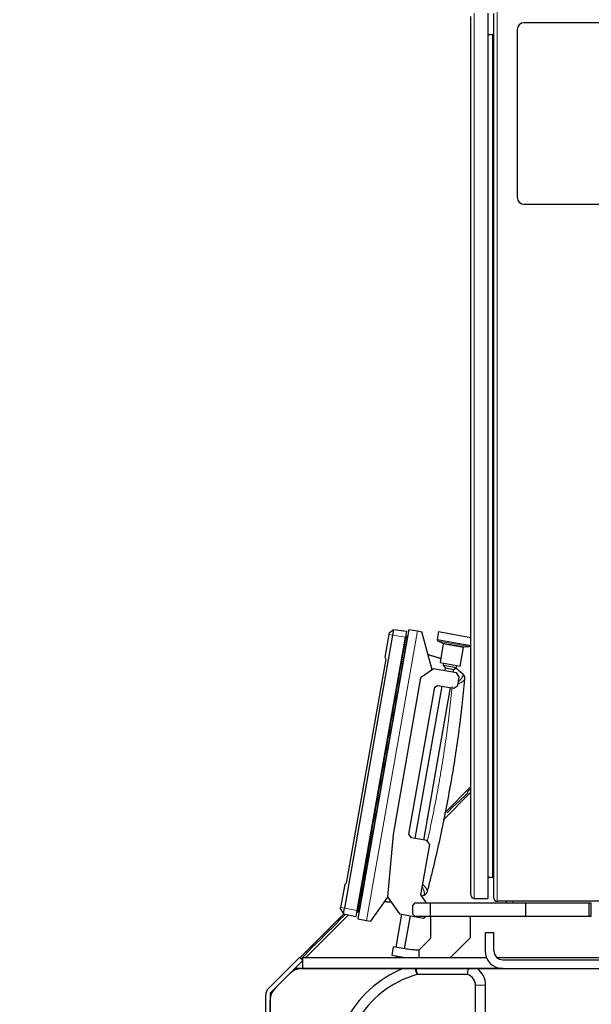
# Model space of a CAD drawing. Header units: inches. Extents: x 0 to 20790, y -12 to 14700.
# Tile 138 of 184: x 9243 to 9757, y 6123 to 7007. Entities that reach past the tile are written whole.
import ezdxf

# ---------------------------------------------------------------- set-up
doc = ezdxf.new("R2010")
doc.units = ezdxf.units.IN
doc.layers.add('1', color=7, linetype='Continuous', true_color=0xffffff)
doc.layers.add('254', color=7, linetype='Continuous', true_color=0xffffff)
doc.styles.add('latin_extended', font='simplex.shx')
doc.dimstyles.get("Standard").update_dxf_attribs({"dimtxt": 0.18, "dimasz": 0.18, "dimexe": 0.18, "dimexo": 0.0625, "dimgap": 0.09, "dimtad": 0, "dimtih": 1, "dimtoh": 1, "dimdec": 4, "dimzin": 0, "dimdsep": 46, "dimtxsty": 'Standard', "dimcen": 0.09, "dimadec": 0, "dimazin": 0, "dimtfac": 1, "dimtdec": 4, "dimtofl": 0, "dimtmove": 0, "dimatfit": 3, "dimfxl": 1, "dimtolj": 1, "dimtzin": 0, "dimarcsym": 0})

# ---------------------------------------------------------------- blocks, each defined once
blk = doc.blocks.new('_U0')
at = {"layer": '254', "color": 3, "linetype": 'Continuous', "lineweight": 13, "transparency": 16777216}
for p, q in [((10434.39, 7050.21), (8553.08, 7050.21)), ((8588.08, 6927.71), (8588.08, 4715.52)), ((10276.58, 4593.02), (8553.08, 4593.02))]:
    blk.add_line(p, q, dxfattribs=at)
at = {"layer": '254', "color": 3, "transparency": 16777216}
for points in [[(8608.5, 6927.71), (8567.66, 6927.71), (8588.08, 7050.21)], [(8567.66, 4715.52), (8608.5, 4715.52), (8588.08, 4593.02)]]:
    blk.add_solid(points, dxfattribs=at)
at = {"layer": 'Defpoints', "color": 0, "transparency": 16777216}
for p in [(10469.39, 7050.21), (8588.08, 4593.02), (10311.58, 4593.02)]:
    blk.add_point(p, dxfattribs=at)
at = {"layer": '254', "color": 2, "lineweight": 13, "transparency": 16777216, "insert": (8404.33, 5605.78), "char_height": 122.5, "attachment_point": 1, "rotation": 90, "style": 'latin_extended'}
blk.add_mtext('\\A1;2457', dxfattribs=at)
blk = doc.blocks.new('_U6')
at = {"layer": '254', "color": 3, "linetype": 'Continuous', "lineweight": 13, "transparency": 16777216}
for p, q in [((10311.58, 4628.02), (10311.58, 7715.21)), ((10469.39, 7085.21), (10469.39, 7715.21)), ((10311.58, 7680.21), (9584.69, 7680.21)), ((10189.08, 7680.21), (10066.58, 7680.21)), ((10469.39, 7680.21), (10311.58, 7680.21)), ((10591.89, 7680.21), (10714.39, 7680.21))]:
    blk.add_line(p, q, dxfattribs=at)
at = {"layer": '254', "color": 3, "transparency": 16777216}
for points in [[(10189.08, 7659.8), (10189.08, 7700.63), (10311.58, 7680.21)], [(10591.89, 7700.63), (10591.89, 7659.8), (10469.39, 7680.21)]]:
    blk.add_solid(points, dxfattribs=at)
at = {"layer": 'Defpoints', "color": 0, "transparency": 16777216}
for p in [(10311.58, 7680.21), (10469.39, 7050.21), (10311.58, 4593.02)]:
    blk.add_point(p, dxfattribs=at)
at = {"layer": '254', "color": 2, "lineweight": 13, "transparency": 16777216, "insert": (9645.94, 7863.96), "char_height": 122.5, "attachment_point": 1, "style": 'latin_extended'}
blk.add_mtext('\\A1;158', dxfattribs=at)

msp = doc.modelspace()

# ---------------------------------------------------------------- linework, layer by layer
at = {"layer": '1', "color": 110, "linetype": 'Continuous', "lineweight": 13}
for p, q in [((9651.953, 7013.019), (9651.953, 6218.019)), ((9672.378, 7015.519), (9672.378, 6215.519)), ((9668.278, 6237.019), (9668.278, 6994.019)), ((9600.995, 6458.269), (9555.152, 6198.28)), ((9575.072, 6455.224), (9578.517, 6454.617)), ((9578.517, 6454.617), (9590.041, 6452.585)), ((9591.494, 6451.977), (9590.551, 6452.143)), ((9619.716, 6449.087), (9647.229, 6444.236)), ((9623.805, 6447.306), (9642.778, 6443.96)), ((9624.097, 6446.761), (9642.316, 6443.548)), ((9531.834, 6210.007), (9535.279, 6209.4)), ((9535.279, 6209.4), (9546.803, 6207.368)), ((9686.578, 6215.519), (9686.578, 6214.019)), ((9548.377, 6207.448), (9547.435, 6207.616)), ((9598.648, 6155.019), (9600.163, 6149.644)), ((9662.079, 6140.019), (9653.079, 6140.019))]:
    msp.add_line(p, q, dxfattribs=at)
at = {"layer": '1', "color": 2, "linetype": 'Continuous', "lineweight": 25}
for p, q in [((9663.953, 7013.019), (9663.953, 6218.019)), ((9669.578, 6218.319), (9669.578, 7012.719)), ((9648.953, 6221.019), (9648.953, 7010.019)), ((10042.578, 7004.519), (9696.578, 7004.519)), ((9690.578, 6998.519), (9690.578, 6847.519)), ((9663.953, 6994.019), (9668.278, 6994.019)), ((9696.578, 6841.519), (10042.578, 6841.519)), ((9593.116, 6459.658), (9547.273, 6199.669)), ((9575.335, 6456.713), (9575.072, 6455.224)), ((9575.335, 6456.713), (9579.408, 6459.672)), ((9579.408, 6459.672), (9578.517, 6454.617)), ((9579.408, 6459.672), (9591.004, 6458.043)), ((9591.004, 6458.043), (9590.041, 6452.585)), ((9593.116, 6459.658), (9600.995, 6458.269)), ((9600.995, 6458.269), (9604.934, 6457.575)), ((9614.088, 6423.413), (9604.934, 6457.575)), ((9619.751, 6457.682), (9618.525, 6450.726)), ((9619.751, 6457.682), (9648.954, 6452.532)), ((9578.517, 6454.617), (9535.279, 6209.4)), ((9546.803, 6207.368), (9590.041, 6452.585)), ((9575.072, 6455.224), (9571.439, 6434.618)), ((9591.754, 6451.931), (9591.747, 6451.933)), ((9591.773, 6452.078), (9591.779, 6452.077)), ((9618.525, 6450.726), (9648.909, 6445.369)), ((9619.716, 6449.087), (9623.805, 6447.306)), ((9624.097, 6446.761), (9621.145, 6430.019)), ((9639.364, 6426.807), (9642.316, 6443.548)), ((9642.778, 6443.96), (9647.229, 6444.236)), ((9648.909, 6445.369), (9648.953, 6445.62)), ((9572.393, 6432.965), (9536.929, 6231.841)), ((9571.439, 6434.618), (9572.393, 6432.965)), ((9621.145, 6430.019), (9639.364, 6426.807)), ((9624.346, 6429.455), (9623.999, 6427.485)), ((9615.308, 6424.267), (9603.723, 6416.156)), ((9635.989, 6420.621), (9615.308, 6424.267)), ((9623.999, 6427.485), (9625.621, 6425.168)), ((9623.999, 6427.485), (9635.816, 6425.401)), ((9625.621, 6425.168), (9625.156, 6422.531)), ((9625.621, 6425.168), (9633.499, 6423.779)), ((9633.034, 6421.142), (9633.499, 6423.779)), ((9633.499, 6423.779), (9635.816, 6425.401)), ((9635.289, 6425.032), (9641.503, 6419.817)), ((9635.816, 6425.401), (9636.164, 6427.371)), ((9638.422, 6417.145), (9635.989, 6420.621)), ((9603.723, 6416.156), (9578.892, 6275.328)), ((9637.033, 6409.267), (9638.422, 6417.145)), ((9593.2, 6275.851), (9616.469, 6407.816)), ((9622.725, 6408.743), (9598.588, 6271.855)), ((9606.466, 6270.466), (9630.603, 6407.354)), ((9616.469, 6407.816), (9618.786, 6409.438)), ((9618.786, 6409.438), (9633.558, 6406.833)), ((9633.558, 6406.833), (9637.033, 6409.267)), ((9648.952, 6318.475), (9625.141, 6294.663)), ((9645.831, 6313.678), (9648.954, 6316.801)), ((9623.822, 6288.292), (9648.953, 6313.423)), ((9637.676, 6304.788), (9645.198, 6312.027)), ((9646.255, 6312.83), (9645.831, 6313.254)), ((9645.863, 6312.061), (9646.255, 6312.83)), ((9627.566, 6295.059), (9630.11, 6297.507)), ((9630.11, 6297.507), (9630.117, 6297.861)), ((9630.117, 6297.861), (9637.322, 6304.795)), ((9637.322, 6304.795), (9637.676, 6304.788)), ((9578.892, 6275.328), (9574.002, 6219.438)), ((9595.633, 6272.376), (9593.2, 6275.851)), ((9609.421, 6269.945), (9595.633, 6272.376)), ((9611.854, 6266.47), (9609.421, 6269.945)), ((9603.866, 6221.169), (9611.854, 6266.47)), ((9663.953, 6237.019), (9668.278, 6237.019)), ((9535.467, 6230.614), (9531.834, 6210.007)), ((9536.929, 6231.841), (9535.467, 6230.614)), ((9559.091, 6197.585), (9574.197, 6219.159)), ((9574.002, 6219.438), (9584.636, 6204.251)), ((9608.873, 6214.019), (9603.866, 6221.169)), ((9606.368, 6220.558), (9604.715, 6219.957)), ((9651.953, 6218.019), (9663.953, 6218.019)), ((9531.571, 6208.519), (9531.834, 6210.007)), ((9531.571, 6208.519), (9534.387, 6204.345)), ((9534.387, 6204.345), (9535.279, 6209.4)), ((9598.578, 6214.019), (9596.578, 6212.019)), ((9596.578, 6204.019), (9596.578, 6212.019)), ((9598.578, 6214.019), (9612.578, 6214.019)), ((9612.578, 6214.019), (9698.335, 6214.019)), ((9612.578, 6202.019), (9612.578, 6214.019)), ((10046.778, 6215.519), (9672.378, 6215.519)), ((9680.578, 6215.519), (9680.578, 6214.019)), ((9698.335, 6214.019), (9755.078, 6214.019)), ((9698.335, 6202.019), (9698.335, 6214.019)), ((9755.078, 6214.019), (9757.078, 6214.019)), ((9755.078, 6202.019), (9755.078, 6214.019)), ((9757.078, 6202.019), (9757.078, 6214.019)), ((9534.746, 6204.269), (9495.237, 6164.76)), ((9500.549, 6165.019), (9538.913, 6203.383)), ((9529.653, 6197.5), (9536.127, 6203.975)), ((9534.387, 6204.345), (9545.841, 6201.91)), ((9545.841, 6201.91), (9546.803, 6207.368)), ((9548.256, 6206.762), (9547.14, 6205.943)), ((9548.256, 6206.762), (9547.14, 6205.943)), ((9547.273, 6199.669), (9555.152, 6198.28)), ((9548.603, 6207.252), (9548.603, 6207.251)), ((9548.606, 6207.251), (9548.603, 6207.252)), ((9548.603, 6207.251), (9548.603, 6207.251)), ((9548.61, 6207.251), (9548.603, 6207.251)), ((9548.637, 6207.402), (9548.63, 6207.403)), ((9586.606, 6203.903), (9581.389, 6174.315)), ((9584.636, 6204.251), (9606.302, 6200.43)), ((9589.267, 6172.926), (9594.484, 6202.514)), ((9596.578, 6204.019), (9598.578, 6202.019)), ((9598.578, 6202.019), (9612.578, 6202.019)), ((9606.302, 6200.43), (9608.57, 6202.019)), ((9612.578, 6202.019), (9612.578, 6182.35)), ((9612.578, 6202.019), (9698.335, 6202.019)), ((9648.578, 6183.019), (9648.578, 6202.019)), ((9698.335, 6202.019), (9755.078, 6202.019)), ((9755.078, 6202.019), (9757.078, 6202.019)), ((9515.511, 6183.358), (9522.582, 6190.429)), ((9522.582, 6190.429), (9522.936, 6190.429)), ((9522.936, 6190.429), (9529.653, 6197.147)), ((9529.653, 6197.147), (9529.653, 6197.5)), ((9555.152, 6198.28), (9559.091, 6197.585)), ((9508.793, 6176.287), (9515.511, 6183.005)), ((9515.511, 6183.005), (9515.511, 6183.358)), ((9612.344, 6181.784), (9602.335, 6171.775)), ((9630.579, 6165.019), (9648.578, 6183.019)), ((9669.578, 6187.019), (9661.578, 6187.019)), ((9661.578, 6187.019), (9661.578, 6171.019)), ((9669.578, 6171.019), (9669.578, 6187.019)), ((9501.369, 6169.216), (9508.44, 6176.287)), ((9508.44, 6176.287), (9508.793, 6176.287)), ((9578.066, 6166.777), (9579.455, 6174.656)), ((9591.273, 6172.572), (9579.455, 6174.656)), ((9466.922, 6137.049), (9494.935, 6165.062)), ((9494.935, 6165.062), (9497.764, 6162.234)), ((9496.252, 6163.746), (9501.369, 6168.863)), ((9497.778, 6155.019), (9497.778, 6165.019)), ((9497.778, 6165.019), (9662.747, 6165.019)), ((9501.369, 6168.863), (9501.369, 6169.216)), ((9588.037, 6165.019), (9578.066, 6166.777)), ((9582.167, 6165.773), (9585.614, 6165.165)), ((9602.077, 6171.603), (9602.077, 6165.019)), ((9672.296, 6165.019), (9808.383, 6165.019)), ((9490.549, 6155.019), (9468.578, 6133.049)), ((9497.764, 6162.234), (9490.549, 6155.019)), ((9597.989, 6155.019), (9490.549, 6155.019)), ((9496.805, 6155.019), (9588.013, 6155.019)), ((9497.764, 6162.234), (9497.778, 6162.249)), ((9497.778, 6155.019), (9597.996, 6155.019)), ((9646.255, 6155.019), (9599.7, 6155.019)), ((9677.472, 6155.019), (9600.363, 6155.019)), ((9600.365, 6155.019), (9677.479, 6155.019)), ((9654.74, 6155.019), (9677.479, 6155.019)), ((9677.578, 6163.019), (10039.152, 6163.019)), ((9677.578, 6155.019), (10039.152, 6155.019)), ((9472.969, 6137.41), (9486.179, 6150.619)), ((9645.636, 6149.686), (9600.319, 6149.686)), ((9653.079, 6107.618), (9653.079, 6140.019)), ((9662.079, 6107.619), (9662.079, 6140.019)), ((9464.578, 6074.887), (9464.578, 6131.392)), ((9468.578, 6133.049), (9468.578, 6074.796)), ((9468.579, 6081.019), (9468.579, 6126.81))]:
    msp.add_line(p, q, dxfattribs=at)
for centre, radius, start, end in [((9696.578, 6998.519), 6, 90, 180), ((9668.278, 6995.319), 1.3, 270, 0), ((9696.578, 6847.519), 6, 180, 270), ((9620.515, 6450.921), 2, 185.575785, 246.459284), ((9623.605, 6446.848), 0.5, 350, 66.459284), ((9642.809, 6443.461), 0.5, 93.540716, 170), ((9647.105, 6446.232), 2, 273.540716, 334.424215), ((9645.551, 6311.636), 0.527, 53.70818, 132.119815), ((9646.043, 6313.466), 0.3, 135, 225), ((9646.043, 6313.466), 0.3, 135, 225), ((9628.953, 6293.618), 2, 133.900697, 135), ((9668.278, 6235.719), 1.3, 0, 90), ((9651.953, 6221.019), 3, 180, 270), ((9672.378, 6218.319), 2.8, 180, 270), ((9611.778, 6182.35), 0.8, 315, 0), ((9582.341, 6166.758), 1, 216.335116, 260), ((9585.788, 6166.15), 1, 260, 303.664884), ((9601.769, 6172.341), 0.8, 292.614253, 315), ((9677.578, 6171.019), 16, 180, 270), ((9677.578, 6171.019), 8, 180, 270), ((9624.579, 6063.019), 99, 111.675137, 153.223504), ((9643.079, 6140.019), 19, 0, 52.136354), ((9624.579, 6063.019), 90, 105.740549, 150.292933), ((9602.876, 6140.019), 10, 104.817624, 105.740549), ((9643.079, 6140.019), 10, 0, 75.182376), ((9472.578, 6131.392), 8, 135, 180)]:
    msp.add_arc(centre, radius, start, end, dxfattribs=at)
at = {"layer": '1', "color": 110, "linetype": 'Continuous', "lineweight": 13}
for centre, major_axis, ratio, start_param, end_param in [((9589.84, 6452.269), (0.985, -0.174), 0.0000455, 0.7635656, 1.427001), ((9590.818, 6452.096), (0.936, -0.165), 0.0000455, 0.1205485, 0.7635417), ((9638.243, 6415.499), (4.978, -0.468), 0.9597088, 0, 0.8879721), ((9604.782, 6225.731), (-4.838, 1.262), 0.9597088, 2.2536204, 3.1415927), ((9547.694, 6207.528), (0.936, -0.165), 1, 5.5196436, 6.1626368)]:
    msp.add_ellipse(centre, major_axis=major_axis, ratio=ratio, start_param=start_param, end_param=end_param, dxfattribs=at)
at = {"layer": '1', "color": 2, "linetype": 'Continuous', "lineweight": 25}
for centre, major_axis, ratio, start_param, end_param in [((9590.014, 6453.253), (-0.985, 0.174), 0.9999989, 3.9057543, 4.5685936), ((9590.825, 6452.13), (-0.936, 0.165), 0.9999989, 3.3452444, 3.9051341), ((9546.549, 6206.749), (0.985, -0.174), 0.9999989, 4.8561844, 5.519311), ((9546.548, 6206.75), (0.985, -0.174), 1, 4.8561843, 5.5196197), ((9546.723, 6207.74), (0.985, -0.174), 0.0014601, 0.7635651, 1.4270009), ((9547.695, 6207.527), (0.936, -0.165), 0.9999989, 5.5196442, 6.1626373), ((9547.701, 6207.567), (0.936, -0.165), 0.0014601, 0.1205484, 0.7635412), ((9601.769, 6172.341), (0, 0.8), 1, 3.116854, 3.5362858), ((9496.805, 6140.019), (-15.018, 0), 0.9987828, 4.712389, 5.4983961), ((9483.588, 6126.802), (-13.868, 5.744), 0.9992864, 5.8907385, 6.6756321)]:
    msp.add_ellipse(centre, major_axis=major_axis, ratio=ratio, start_param=start_param, end_param=end_param, dxfattribs=at)
at = {"layer": '1', "color": 110, "linetype": 'Continuous', "lineweight": 13}
for points in [[(9547.435, 6207.616), (9561.807, 6289.125), (9576.179, 6370.634), (9590.551, 6452.143)], [(9591.494, 6451.977), (9577.122, 6370.468), (9562.75, 6288.959), (9548.377, 6207.448)]]:
    msp.add_open_spline(points, degree=3, dxfattribs=at)
at = {"layer": '1', "color": 2, "linetype": 'Continuous', "lineweight": 25}
for points, degree in [([(9591.747, 6451.933), (9577.375, 6370.424), (9563.003, 6288.915), (9548.63, 6207.403)], 3), ([(9590.845, 6453.809), (9590.652, 6454.092), (9590.327, 6454.203)], 2), ([(9591.614, 6452.658), (9590.845, 6453.809)], 1), ([(9591.614, 6452.658), (9591.614, 6452.658), (9591.592, 6452.532), (9591.539, 6452.232), (9591.494, 6451.977)], 3), ([(9641.503, 6419.817), (9641.762, 6419.6), (9642.263, 6419.088), (9642.876, 6418.096), (9643.265, 6416.892), (9643.311, 6415.983), (9643.267, 6415.521)], 3), ([(9547.14, 6205.943), (9547.14, 6205.943), (9547.203, 6206.305), (9547.354, 6207.161), (9547.435, 6207.616)], 3), ([(9547.14, 6205.943), (9548.256, 6206.762)], 1), ([(9548.377, 6207.448), (9548.332, 6207.191), (9548.278, 6206.889), (9548.256, 6206.762), (9548.256, 6206.762)], 3), ([(9548.63, 6207.403), (9548.603, 6207.252), (9548.603, 6207.252)], 2), ([(9548.606, 6207.251), (9548.605, 6207.251), (9548.61, 6207.251)], 2)]:
    msp.add_open_spline(points, degree=degree, dxfattribs=at)
for points, knots in [([(9591.773, 6452.079), (9591.773, 6452.078), (9591.773, 6452.078), (9591.773, 6452.087), (9591.774, 6452.113), (9591.774, 6452.142), (9591.773, 6452.158)], [0, 0, 0, 0, 0.1103471, 0.2591792, 0.6564689, 1, 1, 1, 1]), ([(9610.453, 6437.022), (9610.579, 6436.988), (9610.705, 6436.954), (9611.296, 6436.793), (9612.227, 6436.537), (9613.157, 6436.275), (9614.085, 6436.012), (9614.549, 6435.878), (9615.941, 6435.475), (9616.867, 6435.201), (9618.716, 6434.642), (9619.639, 6434.358), (9620.972, 6433.94), (9621.382, 6433.809), (9621.792, 6433.678)], [0, 0, 0, 0, 0.0331128, 0.0331128, 0.1556393, 0.2781658, 0.2781658, 0.4006923, 0.4006923, 0.6457453, 0.6457453, 0.8907983, 0.8907983, 1, 1, 1, 1]), ([(9643.221, 6415.031), (9642.465, 6406.997), (9641.628, 6398.972), (9640.252, 6386.945), (9639.772, 6382.938), (9639.023, 6376.931), (9638.768, 6374.929), (9638.248, 6370.926), (9637.984, 6368.925), (9636.634, 6358.924), (9635.473, 6350.935), (9633.611, 6338.97), (9632.971, 6334.984), (9631.979, 6329.01), (9631.644, 6327.02), (9630.963, 6323.04), (9630.617, 6321.051), (9628.864, 6311.111), (9627.382, 6303.176), (9624.259, 6287.34), (9622.618, 6279.439), (9619.176, 6263.671), (9617.376, 6255.804), (9615.026, 6245.992), (9614.551, 6244.031), (9613.591, 6240.111), (9612.137, 6234.236), (9610.639, 6228.372), (9609.62, 6224.469)], [0, 0, 0, 0, 0.125, 0.125, 0.1875, 0.1875, 0.21875, 0.21875, 0.25, 0.25, 0.375, 0.375, 0.4375, 0.4375, 0.46875, 0.46875, 0.5, 0.5, 0.625, 0.625, 0.75, 0.75, 0.875, 0.875, 0.90625, 0.90625, 0.9375, 1, 1, 1, 1]), ([(9643.267, 6415.521), (9643.267, 6415.521), (9643.267, 6415.521), (9643.267, 6415.52), (9643.267, 6415.52), (9643.267, 6415.518), (9643.267, 6415.512), (9643.265, 6415.501), (9643.263, 6415.471), (9643.26, 6415.442), (9643.252, 6415.361), (9643.248, 6415.31), (9643.236, 6415.187), (9643.229, 6415.115), (9643.221, 6415.031)], [0, 0, 0, 0, 0.0006736, 0.0006736, 0.0309563, 0.0622157, 0.1247347, 0.2497726, 0.2497726, 0.4998484, 0.4998484, 0.7499242, 0.7499242, 1, 1, 1, 1]), ([(9609.496, 6223.992), (9609.378, 6223.543), (9609.024, 6222.705), (9608.248, 6221.706), (9607.332, 6220.984), (9606.686, 6220.674), (9606.368, 6220.558)], [0, 0, 0, 0, 0.25, 0.5, 0.75, 1, 1, 1, 1]), ([(9609.62, 6224.469), (9609.599, 6224.387), (9609.58, 6224.316), (9609.549, 6224.197), (9609.536, 6224.148), (9609.516, 6224.069), (9609.508, 6224.04), (9609.501, 6224.012), (9609.498, 6224.001), (9609.496, 6223.995), (9609.496, 6223.993), (9609.496, 6223.993), (9609.496, 6223.992)], [0, 0, 0, 0, 0.2506168, 0.2506168, 0.5012337, 0.5012337, 0.7518505, 0.7518505, 0.8771589, 0.9398131, 0.9711402, 1, 1, 1, 1]), ([(9577.413, 6214.563), (9576.951, 6214.592), (9576.49, 6214.621), (9575.547, 6214.684), (9575.065, 6214.718), (9574.102, 6214.788), (9573.139, 6214.86), (9572.177, 6214.938), (9571.566, 6214.989), (9571.435, 6215), (9571.305, 6215.011)], [0, 0, 0, 0, 0.2264396, 0.2264396, 0.4629301, 0.4629301, 0.6994206, 0.9359111, 0.9359111, 1, 1, 1, 1]), ([(9601.75, 6171.541), (9600.872, 6171.563), (9599.995, 6171.6), (9598.245, 6171.707), (9597.37, 6171.776), (9595.624, 6171.946), (9594.752, 6172.047), (9593.011, 6172.284), (9592.141, 6172.419), (9591.273, 6172.572)], [0, 0, 0, 0, 0.25, 0.25, 0.5, 0.5, 0.75, 0.75, 1, 1, 1, 1]), ([(9598.648, 6155.019), (9596.845, 6155.019), (9595.059, 6155.019), (9591.515, 6155.019), (9589.757, 6155.019), (9588.013, 6155.019)], [0, 0, 0, 0, 0.5, 0.5, 1, 1, 1, 1]), ([(9599.7, 6155.019), (9599.612, 6155.019), (9599.524, 6155.019), (9599.348, 6155.019), (9599.26, 6155.019), (9598.996, 6155.019), (9598.822, 6155.019), (9598.648, 6155.019)], [0, 0, 0, 0, 0.25, 0.25, 0.5, 0.5, 1, 1, 1, 1]), ([(9599.7, 6155.019), (9599.793, 6154.13), (9599.89, 6153.241), (9600.095, 6151.463), (9600.203, 6150.575), (9600.319, 6149.686)], [0, 0, 0, 0, 0.5, 0.5, 1, 1, 1, 1]), ([(9646.255, 6155.019), (9646.161, 6154.13), (9646.064, 6153.241), (9645.859, 6151.463), (9645.751, 6150.575), (9645.636, 6149.686)], [0, 0, 0, 0, 0.5, 0.5, 1, 1, 1, 1]), ([(9654.74, 6155.019), (9654.413, 6155.019), (9654.082, 6155.019), (9653.417, 6155.019), (9653.081, 6155.019), (9652.404, 6155.019), (9652.062, 6155.019), (9651.371, 6155.019), (9651.022, 6155.019), (9650.315, 6155.019), (9649.958, 6155.019), (9649.505, 6155.019), (9649.414, 6155.019), (9649.232, 6155.019), (9649.14, 6155.019), (9648.865, 6155.019), (9648.681, 6155.019), (9647.759, 6155.019), (9647.012, 6155.019), (9646.255, 6155.019)], [0, 0, 0, 0, 0.125, 0.125, 0.25, 0.25, 0.375, 0.375, 0.5, 0.5, 0.625, 0.625, 0.65625, 0.65625, 0.6875, 0.6875, 0.75, 0.75, 1, 1, 1, 1])]:
    msp.add_open_spline(points, degree=3, knots=knots, dxfattribs=at)
at = {"layer": '1', "color": 110, "linetype": 'Continuous', "lineweight": 13}
for points, knots in [([(9637.395, 6410.644), (9637.435, 6410.663), (9637.788, 6410.829), (9638.128, 6410.994), (9638.567, 6411.215), (9638.71, 6411.288), (9638.922, 6411.398), (9638.992, 6411.435), (9639.129, 6411.508), (9639.198, 6411.545), (9639.534, 6411.727), (9640.048, 6412.015), (9640.51, 6412.297), (9640.947, 6412.576), (9641.153, 6412.714), (9641.539, 6412.987), (9641.741, 6413.139), (9641.925, 6413.289), (9641.966, 6413.323), (9641.986, 6413.339), (9642.046, 6413.389), (9642.085, 6413.422), (9642.198, 6413.52), (9642.27, 6413.585), (9642.474, 6413.776), (9642.714, 6414.026), (9642.894, 6414.263), (9643.042, 6414.493), (9643.1, 6414.605), (9643.185, 6414.823), (9643.212, 6414.929), (9643.221, 6415.031)], [0, 0, 0, 0, 0.0113915, 0.101265, 0.101265, 0.1462017, 0.1462017, 0.1686701, 0.1686701, 0.1911385, 0.1911385, 0.281012, 0.3708855, 0.3708855, 0.460759, 0.460759, 0.5506325, 0.5618667, 0.5618667, 0.5731009, 0.5731009, 0.5955692, 0.5955692, 0.640506, 0.640506, 0.7303795, 0.820253, 0.820253, 0.9101265, 0.9101265, 1, 1, 1, 1]), ([(9637.723, 6412.83), (9637.736, 6412.842), (9637.749, 6412.854), (9637.89, 6412.985), (9638.017, 6413.104), (9638.202, 6413.281), (9638.263, 6413.341), (9638.384, 6413.458), (9638.444, 6413.517), (9638.738, 6413.809), (9639.185, 6414.27), (9639.584, 6414.718), (9639.959, 6415.16), (9640.134, 6415.377), (9640.46, 6415.806), (9640.629, 6416.043), (9640.782, 6416.276), (9640.816, 6416.328), (9640.832, 6416.353), (9640.881, 6416.43), (9640.913, 6416.481), (9641.006, 6416.633), (9641.064, 6416.733), (9641.228, 6417.028), (9641.418, 6417.41), (9641.55, 6417.769), (9641.653, 6418.115), (9641.69, 6418.283), (9641.735, 6418.606), (9641.742, 6418.761), (9641.733, 6418.91)], [0, 0, 0, 0, 0.0049751, 0.0049751, 0.0547264, 0.0547264, 0.079602, 0.079602, 0.1044776, 0.1044776, 0.2039801, 0.3034826, 0.3034826, 0.4029851, 0.4029851, 0.5024876, 0.5149254, 0.5149254, 0.5273632, 0.5273632, 0.5522388, 0.5522388, 0.60199, 0.60199, 0.7014925, 0.800995, 0.800995, 0.9004975, 0.9004975, 1, 1, 1, 1]), ([(9641.733, 6418.91), (9641.726, 6419.037), (9641.715, 6419.151), (9641.689, 6419.352), (9641.672, 6419.44), (9641.634, 6419.59), (9641.589, 6419.716), (9641.534, 6419.792), (9641.503, 6419.817)], [0, 0, 0, 0, 0.25, 0.25, 0.5, 0.5, 0.75, 1, 1, 1, 1]), ([(9609.887, 6269.831), (9610.451, 6272.37), (9611.006, 6274.91), (9613.105, 6284.658), (9614.588, 6291.879), (9617.42, 6306.349), (9618.769, 6313.599), (9620.37, 6322.68), (9620.686, 6324.497), (9621.31, 6328.132), (9622.232, 6333.586), (9623.116, 6339.047), (9624.832, 6349.975), (9625.908, 6357.27), (9627.168, 6366.402), (9627.416, 6368.229), (9627.902, 6371.884), (9628.141, 6373.712), (9628.846, 6379.198), (9629.298, 6382.857), (9630.604, 6393.839), (9631.406, 6401.167), (9632.139, 6408.502)], [0, 0, 0, 0, 0.0555271, 0.0555271, 0.2129393, 0.2129393, 0.3703514, 0.3703514, 0.4097045, 0.4097045, 0.4490575, 0.5277636, 0.5277636, 0.6851757, 0.6851757, 0.7245287, 0.7245287, 0.7638818, 0.7638818, 0.8425879, 0.8425879, 1, 1, 1, 1]), ([(9605.206, 6228.417), (9605.214, 6228.401), (9605.222, 6228.385), (9605.31, 6228.214), (9605.388, 6228.059), (9605.502, 6227.829), (9605.539, 6227.753), (9605.613, 6227.601), (9605.649, 6227.525), (9605.825, 6227.15), (9606.088, 6226.564), (9606.42, 6225.727), (9606.601, 6225.199), (9606.76, 6224.685), (9606.838, 6224.404), (9606.902, 6224.133), (9606.916, 6224.073), (9606.923, 6224.043), (9606.942, 6223.954), (9606.98, 6223.777), (9607.011, 6223.607), (9607.064, 6223.273), (9607.111, 6222.85), (9607.113, 6222.467), (9607.092, 6222.106), (9607.069, 6221.936), (9607, 6221.618), (9606.954, 6221.469), (9606.895, 6221.332)], [0, 0, 0, 0, 0.0049751, 0.0049751, 0.0547264, 0.0547264, 0.079602, 0.079602, 0.1044776, 0.1044776, 0.2039801, 0.3034826, 0.4029851, 0.4029851, 0.5024876, 0.5149254, 0.5149254, 0.5273632, 0.5273632, 0.5522388, 0.60199, 0.60199, 0.7014925, 0.800995, 0.800995, 0.9004975, 0.9004975, 1, 1, 1, 1]), ([(9605.646, 6230.583), (9605.677, 6230.552), (9605.952, 6230.276), (9606.215, 6230.003), (9606.551, 6229.646), (9606.661, 6229.528), (9606.822, 6229.352), (9606.875, 6229.294), (9606.98, 6229.178), (9607.031, 6229.121), (9607.286, 6228.834), (9607.669, 6228.388), (9608.008, 6227.965), (9608.323, 6227.553), (9608.469, 6227.353), (9608.738, 6226.964), (9608.876, 6226.752), (9608.998, 6226.548), (9609.025, 6226.503), (9609.038, 6226.481), (9609.077, 6226.413), (9609.153, 6226.281), (9609.221, 6226.153), (9609.346, 6225.903), (9609.487, 6225.586), (9609.575, 6225.302), (9609.635, 6225.035), (9609.652, 6224.91), (9609.657, 6224.676), (9609.646, 6224.568), (9609.62, 6224.469)], [0, 0, 0, 0, 0.0113915, 0.101265, 0.101265, 0.1462017, 0.1462017, 0.1686701, 0.1686701, 0.1911385, 0.1911385, 0.281012, 0.3708855, 0.3708855, 0.460759, 0.460759, 0.5506325, 0.5618667, 0.5618667, 0.5731009, 0.5731009, 0.5955692, 0.640506, 0.640506, 0.7303795, 0.820253, 0.820253, 0.9101265, 0.9101265, 1, 1, 1, 1]), ([(9606.895, 6221.332), (9606.844, 6221.215), (9606.796, 6221.112), (9606.702, 6220.932), (9606.656, 6220.855), (9606.569, 6220.727), (9606.484, 6220.624), (9606.406, 6220.572), (9606.368, 6220.558)], [0, 0, 0, 0, 0.25, 0.25, 0.5, 0.5, 0.75, 1, 1, 1, 1])]:
    msp.add_open_spline(points, degree=3, knots=knots, dxfattribs=at)

# ---------------------------------------------------------------- dimensions: what is measured, and where the dimension line sits
at = {"layer": '254', "color": 2, "linetype": 'Continuous', "lineweight": 13}
dim = msp.add_linear_dim(base=(10311.578, 7680.212), p1=(10469.388, 7050.212), p2=(10311.578, 4593.019), dimstyle='Standard', override={"dimscale": 35, "dimtxt": 3.5, "dimasz": 3.5, "dimexe": 1, "dimexo": 1, "dimgap": 1.75, "dimtad": 1, "dimtih": 1, "dimtoh": 0, "dimdec": 0, "dimlfac": 1, "dimzin": 8, "dimdsep": 46, "dimlunit": 2, "dimtxsty": 'latin_extended', "dimsah": 1, "dimse1": 0, "dimse2": 0, "dimsd1": 0, "dimsd2": 0, "dimclrd": 3, "dimclre": 3, "dimclrt": 2, "dimtol": 0, "dimtm": -0.1, "dimtfac": 0.714286, "dimtdec": 3, "dimtofl": 1, "dimtmove": 0, "dimtzin": 8, "dimlwd": 13, "dimlwe": 13}, dxfattribs=at)
dim.commit()
dim.dimension.update_dxf_attribs({"geometry": '_U6', "text_midpoint": (9791.778, 7680.212), "dimtype": 160})
dim = msp.add_linear_dim(base=(8588.079, 4593.019), p1=(10469.388, 7050.212), p2=(10311.578, 4593.019), angle=90, dimstyle='Standard', override={"dimscale": 35, "dimtxt": 3.5, "dimasz": 3.5, "dimexe": 1, "dimexo": 1, "dimgap": 1.75, "dimtad": 1, "dimtih": 0, "dimtoh": 0, "dimdec": 0, "dimlfac": 1, "dimzin": 8, "dimdsep": 46, "dimlunit": 2, "dimtxsty": 'latin_extended', "dimsah": 1, "dimse1": 0, "dimse2": 0, "dimsd1": 0, "dimsd2": 0, "dimclrd": 3, "dimclre": 3, "dimclrt": 2, "dimtol": 0, "dimtm": -0.1, "dimtfac": 0.714286, "dimtdec": 3, "dimtofl": 1, "dimtmove": 0, "dimtzin": 8, "dimlwd": 13, "dimlwe": 13}, dxfattribs=at)
dim.commit()
dim.dimension.update_dxf_attribs({"geometry": '_U0', "text_midpoint": (8588.079, 5821.615), "dimtype": 160})

doc.saveas('drawing.dxf')
